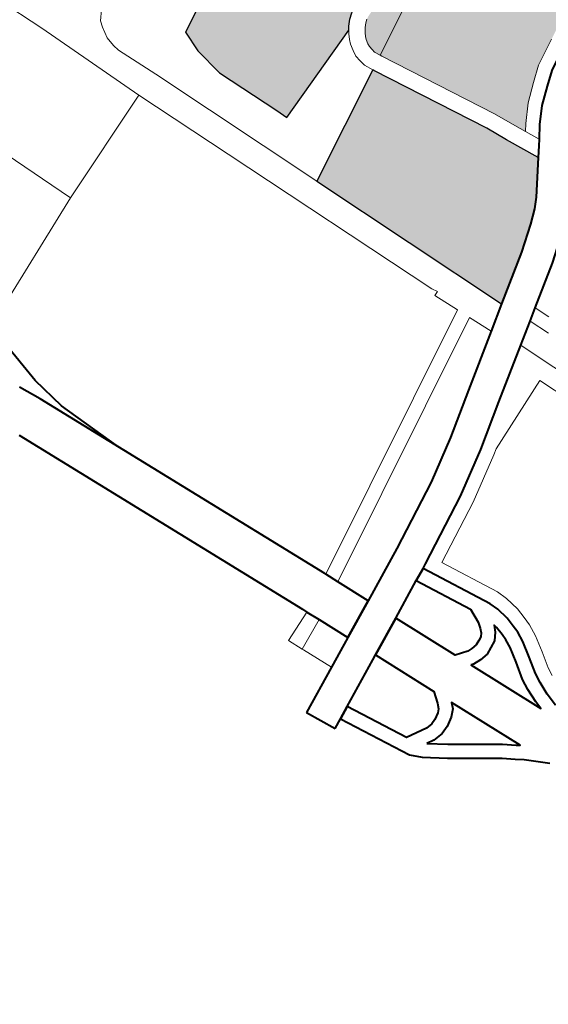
# Model space of a CAD drawing. Header units: metres. Extents: x 148691 to 149199, y 486355 to 486958.
# Tile 76 of 93: x 149158 to 149164, y 486492 to 486503. Entities that reach past the tile are written whole.
import ezdxf

# ---------------------------------------------------------------- set-up
doc = ezdxf.new("R2010")
doc.units = ezdxf.units.M
doc.header["$MEASUREMENT"] = 0
for name, color, linetype, lineweight in [('WVB-alg-onderhoek', 7, 'Continuous', 30), ('WVB-pen-brm-dik 018', 6, 'Continuous', 13), ('WVB-pen-dik 035', 1, 'Continuous', 40), ('WVB-raster-20%', 254, 'Continuous', 30), ('WVB-raster-60%', 253, 'Continuous', 30)]:
    doc.layers.add(name, color=color, linetype=linetype, lineweight=lineweight)

# ---------------------------------------------------------------- blocks, each defined once
blk = doc.blocks.new('INZET')
at = {"layer": 'WVB-raster-20%', "extrusion": (0, 0, -1)}
h = blk.add_hatch(color=256, dxfattribs=at)
h.paths.add_polyline_path([(0.03989, -0.047109), (0.039811, -0.047086), (0.039732, -0.047064), (0.03962, -0.046993), (0.039582, -0.04697), (0.037366, -0.045408), (0.036939, -0.045144), (0.036721, -0.045001), (0.036871, -0.044914), (0.037236, -0.044662), (0.037567, -0.044354), (0.037844, -0.044086), (0.038209, -0.043579), (0.039293, -0.042058), (0.040512, -0.040311), (0.040931, -0.039719), (0.043452, -0.041516), (0.043271, -0.041777), (0.042991, -0.04221), (0.042849, -0.042471), (0.041768, -0.044459), (0.040482, -0.046813), (0.040437, -0.04688), (0.040379, -0.046938), (0.040298, -0.046996), (0.040194, -0.047051), (0.040117, -0.047081), (0.040058, -0.047097), (0.039957, -0.047109)])
h.paths.add_polyline_path([(0.04041, -0.044295), (0.039294, -0.043509), (0.039275, -0.043495), (0.039606, -0.042922), (0.040265, -0.043295), (0.040839, -0.04379)], flags=16)
blk.add_hatch(color=256, dxfattribs=at).paths.add_polyline_path([(0.042004, -0.050449), (0.04153, -0.050402), (0.040889, -0.050212), (0.039608, -0.0495), (0.039375, -0.04938), (0.040405, -0.047335), (0.040483, -0.047294), (0.040606, -0.047206), (0.040709, -0.047103), (0.040782, -0.046995), (0.042076, -0.044626), (0.043292, -0.042389), (0.043562, -0.041972), (0.043737, -0.041719), (0.046613, -0.043739), (0.046712, -0.043809), (0.044443, -0.04701), (0.042618, -0.045721), (0.042445, -0.045966), (0.044269, -0.047255)])
at = {"layer": 'WVB-raster-20%'}
blk.add_hatch(color=256, dxfattribs=at).paths.add_polyline_path([(-0.037866, -0.049449), (-0.039416, -0.047279), (-0.039389, -0.047262), (-0.037172, -0.0457), (-0.036751, -0.045439), (-0.036102, -0.045016), (-0.035367, -0.045452), (-0.035165, -0.045601), (-0.034914, -0.045827), (-0.034469, -0.046279), (-0.03369, -0.047175)])
at = {"layer": 'WVB-pen-brm-dik 018'}
for p, q in [((-0.020497, -0.040992), (-0.031854, -0.047219)), ((-0.020497, -0.040992), (-0.031854, -0.047219)), ((-0.03962, -0.046993), (-0.042849, -0.042471)), ((-0.038209, -0.043579), (-0.037844, -0.044086)), ((-0.037361, -0.044137), (-0.037616, -0.043889)), ((-0.037844, -0.044086), (-0.037567, -0.044354)), ((-0.037048, -0.044428), (-0.037361, -0.044137)), ((-0.037567, -0.044354), (-0.037236, -0.044662)), ((-0.036711, -0.04466), (-0.037048, -0.044428)), ((-0.037236, -0.044662), (-0.036871, -0.044914)), ((-0.036439, -0.044818), (-0.036711, -0.04466)), ((-0.032166, -0.046927), (-0.028016, -0.044658)), ((-0.028016, -0.044658), (-0.032166, -0.046927)), ((-0.036871, -0.044914), (-0.036721, -0.045001)), ((-0.036721, -0.045001), (-0.036439, -0.044818)), ((-0.036439, -0.044818), (-0.036721, -0.045001)), ((-0.036314, -0.04489), (-0.036439, -0.044818)), ((-0.036102, -0.045016), (-0.036314, -0.04489)), ((-0.036939, -0.045144), (-0.037366, -0.045408)), ((-0.036721, -0.045001), (-0.036939, -0.045144)), ((-0.036751, -0.045439), (-0.036102, -0.045016)), ((-0.037366, -0.045408), (-0.039582, -0.04697)), ((-0.037172, -0.0457), (-0.036751, -0.045439)), ((-0.039389, -0.047262), (-0.037172, -0.0457)), ((-0.033955, -0.045803), (-0.033281, -0.046578)), ((-0.032975, -0.04641), (-0.033281, -0.046578)), ((-0.033281, -0.046578), (-0.032975, -0.04641)), ((-0.033281, -0.046578), (-0.03308, -0.046809)), ((-0.032664, -0.046582), (-0.03308, -0.046809)), ((-0.03308, -0.046809), (-0.032664, -0.046582)), ((-0.03308, -0.046809), (-0.032716, -0.047227)), ((-0.040437, -0.04688), (-0.040379, -0.046938)), ((-0.040379, -0.046938), (-0.040437, -0.04688)), ((-0.040379, -0.046938), (-0.040298, -0.046996)), ((-0.040298, -0.046996), (-0.040379, -0.046938)), ((-0.040298, -0.046996), (-0.040194, -0.047051)), ((-0.040194, -0.047051), (-0.040298, -0.046996)), ((-0.040194, -0.047051), (-0.040117, -0.047081)), ((-0.040117, -0.047081), (-0.040194, -0.047051)), ((-0.039732, -0.047064), (-0.03962, -0.046993)), ((-0.03962, -0.046993), (-0.039732, -0.047064)), ((-0.039582, -0.04697), (-0.03962, -0.046993)), ((-0.032716, -0.047227), (-0.032166, -0.046927)), ((-0.032166, -0.046927), (-0.032716, -0.047227)), ((-0.042004, -0.050449), (-0.044269, -0.047255)), ((-0.040606, -0.047206), (-0.040483, -0.047294)), ((-0.040117, -0.047081), (-0.040058, -0.047097)), ((-0.040058, -0.047097), (-0.040117, -0.047081)), ((-0.040058, -0.047097), (-0.039957, -0.047109)), ((-0.039957, -0.047109), (-0.040058, -0.047097)), ((-0.039957, -0.047109), (-0.03989, -0.047109)), ((-0.03989, -0.047109), (-0.039957, -0.047109)), ((-0.03989, -0.047109), (-0.039811, -0.047086)), ((-0.039811, -0.047086), (-0.03989, -0.047109)), ((-0.039811, -0.047086), (-0.039732, -0.047064)), ((-0.039732, -0.047064), (-0.039811, -0.047086)), ((-0.039416, -0.047279), (-0.039389, -0.047262)), ((-0.03369, -0.047175), (-0.037866, -0.049449)), ((-0.033279, -0.047647), (-0.03369, -0.047175)), ((-0.032716, -0.047227), (-0.031864, -0.048207)), ((-0.031854, -0.047219), (-0.031001, -0.048731)), ((-0.031854, -0.047219), (-0.031001, -0.048731)), ((-0.040483, -0.047294), (-0.040405, -0.047335)), ((-0.040339, -0.04737), (-0.040405, -0.047335)), ((-0.040405, -0.047335), (-0.039375, -0.04938)), ((-0.040405, -0.047335), (-0.040339, -0.04737)), ((-0.040226, -0.047414), (-0.040339, -0.04737)), ((-0.040339, -0.04737), (-0.040226, -0.047414)), ((-0.040125, -0.047441), (-0.040226, -0.047414)), ((-0.040226, -0.047414), (-0.040125, -0.047441)), ((-0.039978, -0.047459), (-0.040125, -0.047441)), ((-0.040125, -0.047441), (-0.039978, -0.047459)), ((-0.039841, -0.047459), (-0.039978, -0.047459)), ((-0.039978, -0.047459), (-0.039841, -0.047459)), ((-0.039715, -0.047423), (-0.039841, -0.047459)), ((-0.039841, -0.047459), (-0.039715, -0.047423)), ((-0.039589, -0.047387), (-0.039715, -0.047423)), ((-0.039715, -0.047423), (-0.039589, -0.047387)), ((-0.039416, -0.047279), (-0.039589, -0.047387)), ((-0.039589, -0.047387), (-0.039416, -0.047279)), ((-0.037866, -0.049449), (-0.039416, -0.047279)), ((-0.033279, -0.047647), (-0.033754, -0.04792)), ((-0.033754, -0.04792), (-0.033279, -0.047647)), ((-0.032391, -0.048668), (-0.033279, -0.047647)), ((-0.034517, -0.048358), (-0.034015, -0.04807)), ((-0.034015, -0.04807), (-0.034517, -0.048358)), ((-0.034015, -0.04807), (-0.030323, -0.053213)), ((-0.030323, -0.053213), (-0.034015, -0.04807)), ((-0.033754, -0.04792), (-0.03006, -0.053061)), ((-0.03006, -0.053061), (-0.033754, -0.04792)), ((-0.034675, -0.048351), (-0.034566, -0.04827)), ((-0.034566, -0.04827), (-0.034675, -0.048351)), ((-0.034566, -0.04827), (-0.034517, -0.048358)), ((-0.034517, -0.048358), (-0.034566, -0.04827)), ((-0.031864, -0.048207), (-0.031137, -0.049029)), ((-0.039262, -0.05086), (-0.034675, -0.048351)), ((-0.034675, -0.048351), (-0.039262, -0.05086)), ((-0.031672, -0.049481), (-0.032391, -0.048668)), ((-0.031001, -0.048731), (-0.030908, -0.048836)), ((-0.031001, -0.048731), (-0.030908, -0.048836)), ((-0.030908, -0.048836), (-0.030213, -0.049699)), ((-0.030908, -0.048836), (-0.030213, -0.049699)), ((-0.031137, -0.049029), (-0.030454, -0.049879)), ((-0.039375, -0.04938), (-0.039608, -0.0495)), ((-0.041503, -0.05143), (-0.037866, -0.049449)), ((-0.037866, -0.049449), (-0.041503, -0.05143)), ((-0.039608, -0.0495), (-0.040889, -0.050212)), ((-0.031015, -0.050298), (-0.031672, -0.049481)), ((-0.030213, -0.049699), (-0.029385, -0.050893)), ((-0.030213, -0.049699), (-0.029385, -0.050893)), ((-0.030454, -0.049879), (-0.029525, -0.051216)), ((-0.028058, -0.050027), (-0.027753, -0.049925)), ((-0.028058, -0.050027), (-0.027753, -0.049925)), ((-0.027753, -0.049925), (-0.027518, -0.049883)), ((-0.027753, -0.049925), (-0.027518, -0.049883)), ((-0.027518, -0.049883), (-0.027328, -0.049854)), ((-0.027518, -0.049883), (-0.027328, -0.049854)), ((-0.027328, -0.049854), (-0.027063, -0.049854)), ((-0.027328, -0.049854), (-0.027063, -0.049854)), ((-0.027063, -0.049854), (-0.026688, -0.049892)), ((-0.027063, -0.049854), (-0.026688, -0.049892)), ((-0.026688, -0.049892), (-0.026327, -0.049935)), ((-0.026688, -0.049892), (-0.026327, -0.049935)), ((-0.026327, -0.049935), (-0.02614, -0.049935)), ((-0.026327, -0.049935), (-0.02614, -0.049935)), ((-0.040889, -0.050212), (-0.04153, -0.050402)), ((-0.029385, -0.050893), (-0.028276, -0.050136)), ((-0.029385, -0.050893), (-0.028276, -0.050136)), ((-0.028276, -0.050136), (-0.028058, -0.050027)), ((-0.028276, -0.050136), (-0.028058, -0.050027)), ((-0.027943, -0.050304), (-0.027679, -0.050216)), ((-0.027679, -0.050216), (-0.027469, -0.050179)), ((-0.027469, -0.050179), (-0.027305, -0.050154)), ((-0.027305, -0.050154), (-0.027078, -0.050154)), ((-0.027078, -0.050154), (-0.026721, -0.05019)), ((-0.026721, -0.05019), (-0.026345, -0.050235)), ((-0.026128, -0.050235), (-0.025838, -0.050213)), ((-0.025838, -0.050213), (-0.025545, -0.050168)), ((-0.04153, -0.050402), (-0.042004, -0.050449)), ((-0.030105, -0.051609), (-0.031015, -0.050298)), ((-0.029463, -0.05131), (-0.028124, -0.050395)), ((-0.028124, -0.050395), (-0.027943, -0.050304)), ((-0.026345, -0.050235), (-0.026128, -0.050235)), ((-0.027605, -0.050508), (-0.027678, -0.050532)), ((-0.027678, -0.050532), (-0.027531, -0.050586)), ((-0.02742, -0.050475), (-0.027605, -0.050508)), ((-0.027531, -0.050586), (-0.027373, -0.05068)), ((-0.027282, -0.050454), (-0.02742, -0.050475)), ((-0.027093, -0.050454), (-0.027282, -0.050454)), ((-0.027154, -0.051372), (-0.025627, -0.050484)), ((-0.026754, -0.050488), (-0.027093, -0.050454)), ((-0.026363, -0.050535), (-0.026754, -0.050488)), ((-0.026117, -0.050535), (-0.026363, -0.050535)), ((-0.025804, -0.050511), (-0.026117, -0.050535)), ((-0.025627, -0.050484), (-0.025804, -0.050511)), ((-0.028215, -0.050821), (-0.029298, -0.051561)), ((-0.027892, -0.050803), (-0.028215, -0.050821)), ((-0.02776, -0.050822), (-0.027892, -0.050803)), ((-0.02766, -0.050858), (-0.02776, -0.050822)), ((-0.027586, -0.050903), (-0.02766, -0.050858)), ((-0.027373, -0.05068), (-0.027283, -0.050816)), ((-0.027283, -0.050816), (-0.027199, -0.050955)), ((-0.0245, -0.050858), (-0.024826, -0.051304)), ((-0.041277, -0.051961), (-0.039262, -0.05086)), ((-0.039262, -0.05086), (-0.041277, -0.051961)), ((-0.027537, -0.050976), (-0.027586, -0.050903)), ((-0.027481, -0.051069), (-0.027537, -0.050976)), ((-0.027454, -0.051186), (-0.027481, -0.051069)), ((-0.027199, -0.050955), (-0.027157, -0.051139)), ((-0.029525, -0.051216), (-0.029463, -0.05131)), ((-0.027445, -0.051294), (-0.027454, -0.051186)), ((-0.027157, -0.051139), (-0.027143, -0.051309)), ((-0.025138, -0.051241), (-0.026637, -0.052112)), ((-0.025183, -0.051317), (-0.025138, -0.051241)), ((-0.043822, -0.051462), (-0.043073, -0.051948)), ((-0.043073, -0.051948), (-0.043822, -0.051462)), ((-0.042335, -0.051897), (-0.041503, -0.05143)), ((-0.041503, -0.05143), (-0.042335, -0.051897)), ((-0.027496, -0.05157), (-0.027445, -0.051294)), ((-0.027143, -0.051309), (-0.027154, -0.051372)), ((-0.025336, -0.051564), (-0.025183, -0.051317)), ((-0.024927, -0.051473), (-0.025076, -0.051713)), ((-0.024826, -0.051304), (-0.024927, -0.051473)), ((-0.029399, -0.052677), (-0.030105, -0.051609)), ((-0.029298, -0.051561), (-0.028793, -0.052324)), ((-0.028793, -0.052324), (-0.027496, -0.05157)), ((-0.025883, -0.052598), (-0.025336, -0.051564)), ((-0.042469, -0.051948), (-0.042335, -0.051897)), ((-0.042335, -0.051897), (-0.042469, -0.051948)), ((-0.025076, -0.051713), (-0.02562, -0.052743)), ((-0.043518, -0.053134), (-0.041277, -0.051961)), ((-0.041277, -0.051961), (-0.043518, -0.053134)), ((-0.043073, -0.051948), (-0.042929, -0.051975)), ((-0.042929, -0.051975), (-0.043073, -0.051948)), ((-0.042929, -0.051975), (-0.042679, -0.051988)), ((-0.042679, -0.051988), (-0.042929, -0.051975)), ((-0.042679, -0.051988), (-0.042469, -0.051948)), ((-0.042469, -0.051948), (-0.042679, -0.051988)), ((-0.041277, -0.051961), (-0.040013, -0.054289)), ((-0.040013, -0.054289), (-0.041277, -0.051961)), ((-0.026637, -0.052112), (-0.026504, -0.052153)), ((-0.027021, -0.052335), (-0.028296, -0.053076)), ((-0.026762, -0.052387), (-0.027021, -0.052335)), ((-0.026504, -0.052153), (-0.026363, -0.052262)), ((-0.026363, -0.052262), (-0.026228, -0.052438)), ((-0.026645, -0.052423), (-0.026762, -0.052387)), ((-0.026578, -0.052476), (-0.026645, -0.052423)), ((-0.02648, -0.052602), (-0.026578, -0.052476)), ((-0.026228, -0.052438), (-0.026142, -0.052597)), ((-0.03006, -0.053061), (-0.029399, -0.052677)), ((-0.026428, -0.052698), (-0.02648, -0.052602)), ((-0.026401, -0.052843), (-0.026428, -0.052698)), ((-0.026142, -0.052597), (-0.026099, -0.052823)), ((-0.026108, -0.05299), (-0.025883, -0.052598)), ((-0.02562, -0.052743), (-0.025894, -0.05322)), ((-0.026424, -0.053315), (-0.026401, -0.052843)), ((-0.026099, -0.052823), (-0.026108, -0.05299)), ((-0.045815, -0.054392), (-0.043518, -0.053134)), ((-0.043518, -0.053134), (-0.045815, -0.054392)), ((-0.030323, -0.053213), (-0.03006, -0.053061)), ((-0.028296, -0.053076), (-0.02823, -0.053177)), ((-0.02823, -0.053177), (-0.027603, -0.054132)), ((-0.036506, -0.056871), (-0.030348, -0.053228)), ((-0.030348, -0.053228), (-0.030323, -0.053213)), ((-0.027603, -0.054132), (-0.026424, -0.053315)), ((-0.025894, -0.05322), (-0.026066, -0.053432)), ((-0.028902, -0.053429), (-0.029532, -0.053795)), ((-0.028814, -0.053562), (-0.028902, -0.053429)), ((-0.028506, -0.054032), (-0.028814, -0.053562)), ((-0.026066, -0.053432), (-0.027438, -0.054382)), ((-0.029532, -0.053795), (-0.029796, -0.053948)), ((-0.029532, -0.053795), (-0.029143, -0.054408)), ((-0.029143, -0.054408), (-0.029532, -0.053795)), ((-0.029892, -0.054004), (-0.036033, -0.057636)), ((-0.029796, -0.053948), (-0.029892, -0.054004)), ((-0.029442, -0.054585), (-0.029796, -0.053948)), ((-0.028506, -0.054032), (-0.029119, -0.054394)), ((-0.027895, -0.054962), (-0.028506, -0.054032)), ((-0.040013, -0.054289), (-0.041486, -0.055069)), ((-0.041486, -0.055069), (-0.040013, -0.054289)), ((-0.040013, -0.054289), (-0.038154, -0.05745)), ((-0.038154, -0.05745), (-0.040013, -0.054289)), ((-0.029143, -0.054408), (-0.029442, -0.054585)), ((-0.029119, -0.054394), (-0.029143, -0.054408)), ((-0.027438, -0.054382), (-0.02731, -0.054578)), ((-0.02731, -0.054578), (-0.027895, -0.054962)), ((-0.036937, -0.057149), (-0.036506, -0.056871))]:
    blk.add_line(p, q, dxfattribs=at)
at = {"layer": 'WVB-pen-dik 035', "ltscale": 0.5}
for p, q in [((-0.034836, -0.055883), (-0.036158, -0.056536)), ((-0.036158, -0.056536), (-0.036907, -0.056785)), ((-0.036907, -0.056785), (-0.037946, -0.056997))]:
    blk.add_line(p, q, dxfattribs=at)
at = {"layer": 'WVB-pen-dik 035', "flags": 128}
for points in [[(-0.025545, -0.050168), (-0.025838, -0.050213), (-0.026128, -0.050235), (-0.026345, -0.050235), (-0.026721, -0.05019), (-0.027078, -0.050154), (-0.027305, -0.050154), (-0.027469, -0.050179), (-0.027679, -0.050216), (-0.027943, -0.050304), (-0.028124, -0.050395), (-0.029463, -0.05131), (-0.029298, -0.051561), (-0.028215, -0.050821), (-0.027892, -0.050803), (-0.02776, -0.050822), (-0.02766, -0.050858), (-0.027586, -0.050903), (-0.027537, -0.050976), (-0.027481, -0.051069), (-0.027454, -0.051186), (-0.027445, -0.051294), (-0.027496, -0.05157), (-0.028793, -0.052324), (-0.028296, -0.053076), (-0.027021, -0.052335), (-0.026762, -0.052387), (-0.026645, -0.052423), (-0.026578, -0.052476), (-0.02648, -0.052602), (-0.026428, -0.052698), (-0.026401, -0.052843), (-0.026424, -0.053315), (-0.027603, -0.054132), (-0.027438, -0.054382), (-0.026066, -0.053432), (-0.025894, -0.05322), (-0.02562, -0.052743), (-0.025076, -0.051713), (-0.024927, -0.051473), (-0.024826, -0.051304), (-0.0245, -0.050858)], [(-0.040686, -0.039545), (-0.040267, -0.040138), (-0.039048, -0.041885), (-0.037965, -0.043404), (-0.037616, -0.043889), (-0.037361, -0.044137), (-0.037048, -0.044428), (-0.036711, -0.04466), (-0.036439, -0.044818)], [(-0.033281, -0.046578), (-0.033955, -0.045803), (-0.03443, -0.04532), (-0.034722, -0.045058), (-0.03498, -0.044868), (-0.035434, -0.044599)], [(-0.036439, -0.044818), (-0.036314, -0.04489), (-0.036102, -0.045016)], [(-0.036102, -0.045016), (-0.035367, -0.045452), (-0.035165, -0.045601), (-0.034914, -0.045827), (-0.034469, -0.046279), (-0.03369, -0.047175)], [(-0.03308, -0.046809), (-0.033281, -0.046578)], [(-0.032716, -0.047227), (-0.03308, -0.046809)], [(-0.03369, -0.047175), (-0.033279, -0.047647)], [(-0.029463, -0.05131), (-0.029525, -0.051216), (-0.030454, -0.049879), (-0.031137, -0.049029), (-0.031864, -0.048207), (-0.032716, -0.047227)], [(-0.033279, -0.047647), (-0.032391, -0.048668), (-0.031672, -0.049481), (-0.031015, -0.050298), (-0.030105, -0.051609), (-0.029399, -0.052677)], [(-0.029298, -0.051561), (-0.029463, -0.05131)], [(-0.028793, -0.052324), (-0.029298, -0.051561)], [(-0.028296, -0.053076), (-0.028793, -0.052324)], [(-0.029399, -0.052677), (-0.03006, -0.053061)], [(-0.029399, -0.052677), (-0.028902, -0.053429)], [(-0.028902, -0.053429), (-0.029399, -0.052677)], [(-0.03006, -0.053061), (-0.030323, -0.053213)], [(-0.027603, -0.054132), (-0.02823, -0.053177), (-0.028296, -0.053076)], [(-0.030323, -0.053213), (-0.030348, -0.053228), (-0.036506, -0.056871)], [(-0.029532, -0.053795), (-0.028902, -0.053429)], [(-0.028902, -0.053429), (-0.028814, -0.053562), (-0.028506, -0.054032)], [(-0.029796, -0.053948), (-0.029532, -0.053795)], [(-0.036033, -0.057636), (-0.029892, -0.054004), (-0.029796, -0.053948)], [(-0.028506, -0.054032), (-0.027895, -0.054962)], [(-0.027438, -0.054382), (-0.027603, -0.054132)], [(-0.02731, -0.054578), (-0.027438, -0.054382)], [(-0.027895, -0.054962), (-0.02731, -0.054578)], [(-0.036506, -0.056871), (-0.036937, -0.057149)]]:
    blk.add_lwpolyline(points, dxfattribs=at)
for points in [[(-0.027154, -0.051372), (-0.025627, -0.050484), (-0.025804, -0.050511), (-0.026117, -0.050535), (-0.026363, -0.050535), (-0.026754, -0.050488), (-0.027093, -0.050454), (-0.027282, -0.050454), (-0.02742, -0.050475), (-0.027605, -0.050508), (-0.027678, -0.050532), (-0.027531, -0.050586), (-0.027373, -0.05068), (-0.027283, -0.050816), (-0.027199, -0.050955), (-0.027157, -0.051139), (-0.027143, -0.051309)], [(-0.026108, -0.05299), (-0.025883, -0.052598), (-0.025336, -0.051564), (-0.025183, -0.051317), (-0.025138, -0.051241), (-0.026637, -0.052112), (-0.026504, -0.052153), (-0.026363, -0.052262), (-0.026228, -0.052438), (-0.026142, -0.052597), (-0.026099, -0.052823)]]:
    blk.add_lwpolyline(points, close=True, dxfattribs=at)
at = {"layer": 'WVB-raster-20%', "flags": 128}
for points in [[(-0.040405, -0.047335), (-0.040483, -0.047294), (-0.040606, -0.047206), (-0.040709, -0.047103), (-0.040782, -0.046995), (-0.042076, -0.044626), (-0.043292, -0.042389), (-0.043562, -0.041972), (-0.043737, -0.041719), (-0.046613, -0.043739), (-0.046712, -0.043809), (-0.044443, -0.04701), (-0.042618, -0.045721), (-0.042445, -0.045966), (-0.044269, -0.047255), (-0.042004, -0.050449), (-0.04153, -0.050402), (-0.040889, -0.050212), (-0.039608, -0.0495), (-0.039375, -0.04938)], [(-0.03369, -0.047175), (-0.034469, -0.046279), (-0.034914, -0.045827), (-0.035165, -0.045601), (-0.035367, -0.045452), (-0.036102, -0.045016), (-0.036751, -0.045439), (-0.037172, -0.0457), (-0.039389, -0.047262), (-0.039416, -0.047279), (-0.037866, -0.049449)]]:
    blk.add_lwpolyline(points, close=True, dxfattribs=at)

msp = doc.modelspace()

# ---------------------------------------------------------------- linework, layer by layer
at = {"layer": 'WVB-alg-onderhoek', "lineweight": 40, "ltscale": 500}
msp.add_3dface([(148700.488, 486813.029), (148938.261, 486361.848), (149192.16, 486495.653), (148954.388, 486946.834)], dxfattribs=at)

# ---------------------------------------------------------------- block references
at = {"layer": 'WVB-raster-60%', "xscale": 500, "yscale": 500, "zscale": 500, "rotation": 297.8247840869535}
msp.add_blockref('INZET', (149192.16, 486495.653), dxfattribs=at)

doc.saveas('drawing.dxf')
